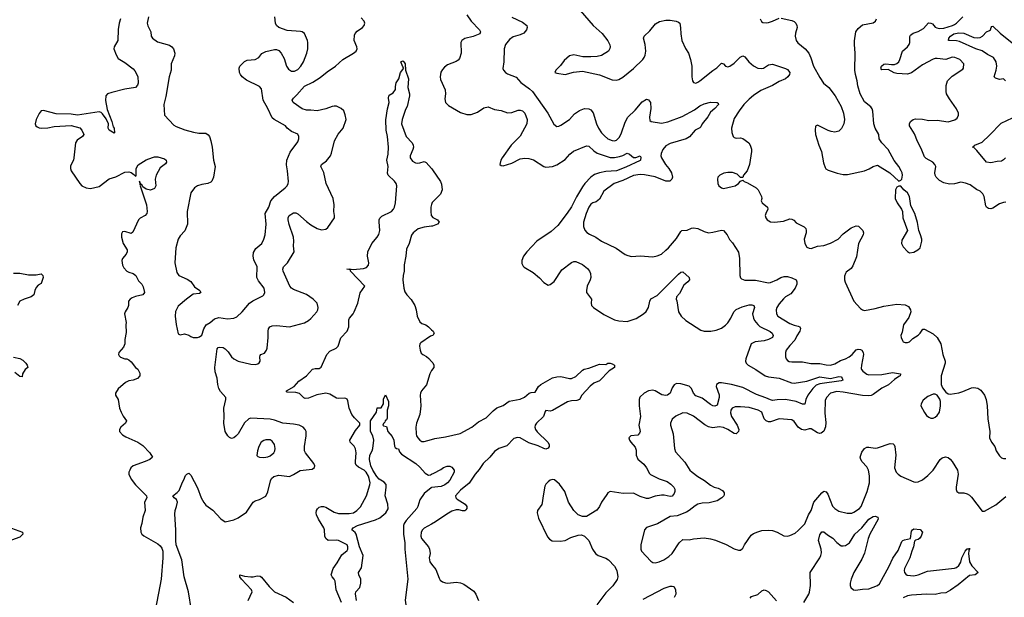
# Model space of a CAD drawing. Header units: inches. Extents: x 2001573 to 2220545, y 644482 to 846830.
# Tile 249 of 256: x 2116148 to 2125356, y 702179 to 707583. Entities that reach past the tile are written whole.
import ezdxf

# ---------------------------------------------------------------- set-up
doc = ezdxf.new("R2010")
doc.units = ezdxf.units.IN
doc.header["$MEASUREMENT"] = 0
doc.layers.add('C1710', color=7, linetype='Continuous')
doc.layers.add('C1720', color=7, linetype='Continuous')

msp = doc.modelspace()

# ---------------------------------------------------------------- linework, layer by layer
at = {"layer": 'C1710', "color": 5}
for points, elevation in [([(2117090.2, 707590), (2117078.6, 707550), (2117070.2, 707490.2), (2117064.6, 707390), (2117030.4, 707330), (2117029.2, 707310), (2117050, 707254), (2117070, 707220.4), (2117130, 707182.3), (2117210, 707123.1), (2117226.2, 707106.2), (2117251.4, 707051.4), (2117254.4, 706990), (2117248.9, 706970), (2117230, 706948.4), (2117130, 706934), (2117010, 706903.5), (2116970.3, 706889.7), (2116954.9, 706870), (2116951.8, 706828.2), (2116964.5, 706744.5), (2117010, 706630.7), (2117022.5, 706582.5), (2117031.7, 706570), (2117036, 706524), (2117030, 706522), (2116985.2, 706550), (2116975.1, 706570), (2116977, 706610), (2116957.2, 706657.2), (2116923.3, 706703.3), (2116910, 706714.3), (2116890, 706721), (2116690, 706691.6), (2116630, 706699.6), (2116490, 706703), (2116370, 706735.1), (2116350, 706729.3), (2116330, 706705.2), (2116302.4, 706650), (2116294, 706610), (2116300.4, 706590), (2116310, 706582), (2116330, 706570.3), (2116347.6, 706567.6), (2116410, 706570.2), (2116470, 706582.9), (2116630, 706592.7), (2116710, 706570.6), (2116730, 706550.7), (2116747.3, 706510), (2116734.8, 706490), (2116684.6, 706455.4), (2116668.8, 706430), (2116654.8, 706290), (2116650.7, 706270), (2116624.6, 706215.4), (2116622.4, 706190), (2116629, 706169), (2116710, 706050.6), (2116730.6, 706030), (2116770, 706010.3), (2116810, 706004.9), (2116890, 706023.7), (2116985.8, 706094.2), (2117045.6, 706114.4), (2117130, 706156.3), (2117170, 706159.1), (2117190, 706153.4), (2117216, 706136), (2117230, 706120.5), (2117236.9, 706123.1), (2117238.7, 706190), (2117255, 706225), (2117330, 706272.8), (2117390, 706294.6), (2117410, 706299.5), (2117438.9, 706298.9), (2117502.4, 706282.4), (2117519.1, 706270), (2117519.5, 706250), (2117510, 706234.5), (2117462.4, 706197.6), (2117425.3, 706130), (2117415.6, 706090), (2117421.7, 706030), (2117410, 706003.7), (2117370, 705989.6), (2117330, 705996.8), (2117300, 706020), (2117290, 706041.6), (2117281.2, 706041.2), (2117268.8, 706071.2), (2117270, 706038.8), (2117278, 706038), (2117275.5, 706030), (2117286.8, 705990), (2117332.5, 705852.5), (2117340.2, 705790), (2117336.2, 705770), (2117322, 705750), (2117274.4, 705725.6), (2117258.3, 705710), (2117206.1, 705593.9), (2117190, 705582.4), (2117130, 705601.6), (2117110, 705598), (2117099.3, 705580.7), (2117100.4, 705550), (2117114.9, 705490), (2117151.8, 705430), (2117152.9, 705412.9), (2117142.8, 705390), (2117110, 705349.2), (2117104, 705330), (2117110, 705287.3), (2117122.5, 705262.5), (2117150, 705232), (2117170, 705220.3), (2117210, 705208.4), (2117232.7, 705190), (2117259.5, 705139.5), (2117291, 705110), (2117303.5, 705083.5), (2117314, 705030), (2117300.5, 705010), (2117230, 704995), (2117198.5, 704981.5), (2117181.1, 704970), (2117164.9, 704950), (2117164.4, 704910), (2117159.3, 704890), (2117133, 704850), (2117128, 704830), (2117144.9, 704750), (2117140.7, 704730), (2117143.5, 704656.5), (2117130.7, 704590), (2117130.8, 704549.2), (2117119.8, 704520.2), (2117076, 704470), (2117071.3, 704450), (2117076.9, 704436.9), (2117090, 704424.7), (2117130, 704411), (2117150.6, 704410.6), (2117170, 704401), (2117190, 704381), (2117230, 704330.8), (2117252.5, 704312.5), (2117270, 704274.8), (2117271, 704250), (2117250, 704224.8), (2117210, 704211.8), (2117170, 704205.3), (2117138.4, 704190), (2117068.2, 704130), (2117042.8, 704090), (2117044.7, 704070), (2117070.4, 704030), (2117081.3, 703950), (2117096, 703910), (2117114.4, 703874.4), (2117147.7, 703830), (2117137.3, 703810), (2117094, 703770), (2117081, 703750), (2117081, 703730), (2117110, 703700.7), (2117140.7, 703680.7), (2117251.3, 703630), (2117299.9, 703599.9), (2117366, 703530), (2117391.3, 703490), (2117364.7, 703470), (2117321, 703450), (2117207.7, 703410), (2117188, 703390), (2117177.3, 703370), (2117167.3, 703350), (2117167.3, 703330), (2117190, 703286), (2117230.6, 703230), (2117334, 703130), (2117337.3, 703110), (2117314, 703070), (2117322, 702990), (2117299.1, 702930), (2117290.7, 702870), (2117279.1, 702830), (2117282, 702790), (2117290, 702771.3), (2117310, 702754.8), (2117439.9, 702679.9), (2117462, 702662), (2117478, 702638), (2117486, 702610), (2117486.8, 702550), (2117470.4, 702350), (2117417.1, 702070)], 320), ([(2117352, 707610), (2117340.4, 707550), (2117344.9, 707524.9), (2117374, 707470), (2117377.3, 707430), (2117390.7, 707410), (2117436.7, 707376.7), (2117550, 707346.4), (2117570.6, 707330), (2117585.5, 707310), (2117599.3, 707270), (2117595.8, 707244.2), (2117565.3, 707170), (2117563.6, 707110), (2117547.2, 707050), (2117515.8, 706864.2), (2117497.1, 706790), (2117500.7, 706690), (2117590, 706597.3), (2117610, 706585.5), (2117692.8, 706552.8), (2117772, 706530), (2117822, 706522), (2117890, 706520.5), (2117910, 706507.3), (2117921.6, 706490), (2117934.4, 706450), (2117946.7, 706390), (2117962, 706270), (2117976.3, 706210), (2117962, 706110), (2117946.2, 706073.8), (2117936.7, 706063.3), (2117908.6, 706051.4), (2117850, 706042.9), (2117811.3, 706030), (2117782.8, 706010), (2117750, 705964), (2117712.7, 705790), (2117716.4, 705670), (2117692.9, 705607.1), (2117650, 705560.9), (2117630.4, 705530), (2117607.2, 705450), (2117598.3, 705310), (2117618, 705218), (2117636, 705190), (2117715.2, 705155.2), (2117750, 705134.8), (2117784, 705084), (2117834, 705050), (2117842, 705030), (2117830, 705022), (2117770, 705015.3), (2117706.8, 704970), (2117630, 704902), (2117606.4, 704853.6), (2117600.7, 704810), (2117610.5, 704730.5), (2117630, 704644.7), (2117650, 704636), (2117690, 704642.8), (2117730.7, 704630.7), (2117750, 704618), (2117771.1, 704611.1), (2117810, 704611), (2117830, 704616), (2117850, 704631.3), (2117869.3, 704690), (2117892.7, 704727.3), (2117930, 704751.3), (2117970, 704786), (2118010, 704798), (2118090, 704784), (2118150, 704790.6), (2118177.2, 704802.8), (2118229.5, 704850), (2118296, 704930), (2118328.3, 704951.7), (2118420.7, 704999.3), (2118432.7, 705010), (2118440.9, 705030), (2118434.5, 705070), (2118380.5, 705140.5), (2118365.4, 705170), (2118369.7, 705270), (2118337.2, 705337.2), (2118331.1, 705370), (2118334.3, 705405.7), (2118357.7, 705442.3), (2118413, 705490), (2118431.3, 705530), (2118442.4, 705570), (2118452.6, 705670), (2118444, 705770), (2118478.7, 705830), (2118497.4, 705890), (2118530, 705928.8), (2118629.5, 706010), (2118649.5, 706030), (2118658.7, 706050), (2118661.3, 706070), (2118653.6, 706170), (2118643.9, 706223.9), (2118647.3, 706270), (2118676.6, 706343.4), (2118750, 706441), (2118759.5, 706470), (2118758, 706490), (2118750, 706512.3), (2118690, 706536), (2118649.4, 706569.4), (2118633.2, 706590), (2118527, 706650), (2118510, 706665.1), (2118470, 706751.8), (2118425.4, 706830), (2118410, 706936), (2118390, 706957.6), (2118270, 707018), (2118228.7, 707048.7), (2118211.8, 707070), (2118203.7, 707090), (2118200.9, 707130), (2118206, 707150), (2118250, 707193.4), (2118276.2, 707203.8), (2118350.7, 707210.7), (2118385.1, 707230), (2118413.7, 707266.3), (2118430, 707277.6), (2118450, 707287), (2118530, 707306), (2118550, 707303.8), (2118570, 707294.9), (2118594, 707270), (2118620, 707220), (2118643.5, 707150), (2118661.9, 707121.9), (2118690, 707102.7), (2118718.2, 707101.8), (2118750, 707117.8), (2118778, 707150), (2118802, 707190), (2118834.5, 707270), (2118841.5, 707310), (2118843, 707370), (2118839.5, 707390), (2118813.1, 707453.1), (2118790, 707469.6), (2118774.2, 707474.2), (2118650, 707481.7), (2118570, 707509.7), (2118551.1, 707530), (2118541.4, 707550), (2118534, 707610)], 340), ([(2117755.8, 702055.8), (2117727, 702230), (2117687, 702370), (2117664.5, 702530), (2117612.7, 702670), (2117607, 702710), (2117607, 702810), (2117598, 702958), (2117601.6, 702990), (2117615.4, 703030), (2117622.4, 703070), (2117614.2, 703094.2), (2117594, 703110), (2117579, 703130), (2117621.1, 703158.9), (2117640.4, 703179.6), (2117670, 703258), (2117683.2, 703276.8), (2117700.1, 703319.9), (2117709.6, 703330.4), (2117730, 703339.1), (2117750, 703322.8), (2117810, 703203.8), (2117844.2, 703110), (2117870, 703064.9), (2117890, 703042), (2117954.2, 702994.2), (2118030, 702914), (2118070, 702885.5), (2118150, 702904.6), (2118190, 702922.4), (2118270, 702974.7), (2118331.9, 703068.1), (2118350, 703081.3), (2118390, 703094), (2118450, 703126), (2118470, 703164.9), (2118493.5, 703270), (2118502.8, 703290), (2118524, 703310), (2118570, 703321.2), (2118670, 703309.3), (2118710, 703327.3), (2118770, 703365.2), (2118882.4, 703377.6), (2118906.6, 703393.4), (2118909.4, 703410), (2118898.4, 703430), (2118822.4, 703530), (2118812.8, 703550), (2118811, 703590), (2118828.6, 703690), (2118827.1, 703730), (2118818.3, 703750), (2118799.1, 703770), (2118760.5, 703790), (2118710, 703800.6), (2118608.9, 703808.9), (2118530, 703837.7), (2118490, 703846.4), (2118310, 703854.2), (2118290, 703847.9), (2118250, 703811.6), (2118191.1, 703708.9), (2118170, 703685.3), (2118150, 703672.1), (2118130, 703666.4), (2118110, 703673.7), (2118093.7, 703690), (2118069.9, 703730), (2118057.3, 703810), (2118061, 703870), (2118055.8, 703950), (2118077.2, 704030), (2118076, 704050), (2118024.8, 704104.8), (2118011.6, 704131.6), (2118001.3, 704170), (2117996.3, 704230), (2117977.4, 704290), (2117972.5, 704330), (2117995.2, 704504.8), (2118004.5, 704515.5), (2118020.7, 704519.3), (2118050, 704515.5), (2118070, 704503.8), (2118096.7, 704476.7), (2118130, 704429.2), (2118150, 704410.2), (2118190, 704387.4), (2118310, 704360.9), (2118350, 704358.7), (2118376.6, 704363.4), (2118388.2, 704371.8), (2118398, 704390), (2118392.8, 704430), (2118397.4, 704442.6), (2118403.7, 704450), (2118437.1, 704462.9), (2118457.3, 704490), (2118463, 704510), (2118471.4, 704608.6), (2118470.8, 704670), (2118474.5, 704690), (2118486.6, 704710), (2118510, 704719.7), (2118550, 704723.2), (2118670, 704710.2), (2118810, 704748.7), (2118849.3, 704770), (2118870, 704788.4), (2118926.6, 704850), (2118937.6, 704870), (2118940.9, 704890), (2118929.2, 704930), (2118892.7, 704970), (2118830, 705012.4), (2118710, 705059.2), (2118690, 705071.1), (2118673.5, 705090), (2118611.4, 705230), (2118608.2, 705250), (2118614.6, 705270), (2118652.4, 705310), (2118714.5, 705410), (2118707.6, 705467.6), (2118711.4, 705510), (2118707.8, 705550), (2118668.5, 705668.5), (2118659.3, 705710), (2118659.7, 705730), (2118668.5, 705750), (2118710, 705775.5), (2118730, 705777.6), (2118750, 705768.1), (2118830, 705693.8), (2118870, 705664), (2118930, 705628.7), (2118970, 705615.8), (2119010, 705623.8), (2119030, 705638), (2119091.8, 705730), (2119093.3, 705750), (2119084.4, 705790), (2119089.7, 705850), (2119078.9, 705910), (2119014.3, 706050), (2118992.7, 706152.7), (2118962.9, 706210), (2118969.5, 706230), (2119018.2, 706261.8), (2119055.6, 706310), (2119065.6, 706334.4), (2119093.5, 706450), (2119126.5, 706513.5), (2119172.4, 706570), (2119202.6, 706650), (2119193.3, 706693.3), (2119178, 706730), (2119153.1, 706753.1), (2119110, 706773.3), (2119090, 706775.6), (2119070, 706771.6), (2119011.3, 706750), (2118930.3, 706729.7), (2118870, 706736.8), (2118830, 706736), (2118790, 706748.4), (2118706.6, 706810), (2118697, 706830), (2118707.3, 706850), (2118740.8, 706879.2), (2118810, 706961.5), (2118890, 706998.8), (2118957.2, 707042.8), (2119023.1, 707096.9), (2119100.9, 707150), (2119170, 707211.6), (2119269.8, 707270.2), (2119295.8, 707290), (2119302.6, 707310), (2119300.4, 707330), (2119276.4, 707390), (2119280.3, 707439.7), (2119285.5, 707454.5), (2119303.3, 707476.7), (2119354.5, 707510), (2119369.5, 707530), (2119377, 707550), (2119369.5, 707569.5), (2119342, 707602)], 320), ([(2119157.7, 702130), (2119109, 702250), (2119099.3, 702330), (2119090, 702347.6), (2119069.6, 702370), (2119061.3, 702390), (2119078.3, 702450), (2119118.2, 702501.8), (2119162.2, 702577.8), (2119210, 702617.3), (2119216.9, 702630), (2119217.4, 702650), (2119209.5, 702670), (2119130, 702709.8), (2119110, 702714.6), (2119032.1, 702712.1), (2119010, 702729.6), (2119002.2, 702750), (2118999, 702810), (2118993.8, 702830), (2118942.2, 702910), (2118925, 702950), (2118922, 702970), (2118924.4, 702990), (2118933, 703007), (2118950, 703021.5), (2118970, 703030.2), (2118990, 703030.2), (2119010, 703023.8), (2119090, 702976.6), (2119130, 702963.2), (2119230, 702962.3), (2119269.4, 702970), (2119300.5, 702990), (2119334.3, 703025.7), (2119392.3, 703127.7), (2119423.7, 703230), (2119425.2, 703250), (2119417.3, 703290), (2119410, 703312.8), (2119389.2, 703350), (2119369.9, 703369.9), (2119317.1, 703397.1), (2119296.1, 703416.1), (2119289.2, 703430), (2119287.3, 703450), (2119294.9, 703530), (2119289.3, 703569.3), (2119274.8, 703594.8), (2119239.7, 703630), (2119235.1, 703650), (2119290, 703740.3), (2119330, 703788.4), (2119327.6, 703810), (2119278.1, 703858.1), (2119254.2, 703890), (2119228.7, 703950), (2119218.3, 704018.3), (2119211.9, 704031.9), (2119199, 704039), (2119190, 704042.6), (2119130, 704039.9), (2119110, 704043.9), (2119050, 704079.1), (2119010, 704090.4), (2118927.2, 704072.8), (2118850, 704042.3), (2118819, 704039), (2118804.6, 704044.6), (2118765, 704085), (2118730, 704094.5), (2118650, 704097.2), (2118642.9, 704102.9), (2118642, 704110), (2118714.5, 704150), (2118757.7, 704202.3), (2118830, 704250.4), (2118887.4, 704312.6), (2118910, 704319.6), (2118950, 704321.1), (2118968.6, 704331.4), (2119019.8, 704450), (2119050, 704483.6), (2119108.3, 704511.7), (2119126.5, 704530), (2119152.4, 704607.6), (2119210.8, 704670), (2119227.1, 704710), (2119225.5, 704774.5), (2119232.1, 704790), (2119267, 704830), (2119277.6, 704850), (2119309.9, 704930), (2119332.2, 705027.8), (2119374.7, 705090), (2119242, 705230), (2119242, 705242), (2119207.3, 705250), (2119227.9, 705252.1), (2119265.3, 705245.3), (2119363.8, 705256.2), (2119390, 705266.4), (2119410, 705288.1), (2119414.4, 705310), (2119399.7, 705370), (2119402.9, 705410), (2119441.1, 705490), (2119492.2, 705547.8), (2119506.8, 705573.2), (2119515.1, 705610), (2119509.2, 705690.8), (2119509.1, 705710), (2119514.7, 705725.3), (2119533.8, 705746.2), (2119626.6, 705790), (2119643.9, 705810), (2119652.1, 705830), (2119662, 705870), (2119674.5, 706030), (2119667.8, 706050), (2119652.7, 706072.7), (2119594.2, 706130), (2119588.9, 706148.9), (2119593.3, 706210), (2119583.1, 706270), (2119594.5, 706325.5), (2119595.9, 706390), (2119587.7, 706490), (2119576.7, 706550), (2119573.4, 706646.6), (2119586.8, 706750), (2119604.2, 706810), (2119598, 706850), (2119601.2, 706870), (2119603.7, 706876.3), (2119640.2, 706899.8), (2119661.2, 706930), (2119662, 706958), (2119670, 706992), (2119694, 707030), (2119709.6, 707090), (2119742, 707130), (2119730, 707142), (2119714, 707190), (2119730, 707199.1), (2119739.1, 707190), (2119752, 707170), (2119755.5, 707110), (2119783.6, 707030), (2119778, 706950), (2119792.4, 706890), (2119792.2, 706872.2), (2119771.7, 706770), (2119757, 706743), (2119723.8, 706650), (2119719, 706610), (2119761.3, 706490), (2119819.5, 706430), (2119828.9, 706410), (2119830.2, 706390), (2119825.5, 706370), (2119799.7, 706310), (2119801.2, 706290), (2119821, 706261), (2119850, 706244.2), (2119870, 706240.2), (2119890, 706242.8), (2119930, 706257.1), (2119950, 706247.7), (2120000, 706189.6)], 280), ([(2120000, 705855.3), (2119992.6, 705830), (2119991.9, 705790), (2119997.6, 705750), (2120000, 705746.9)], 280), ([(2120000, 705650.9), (2119930, 705642.4), (2119874.3, 705625.7), (2119827.2, 705590), (2119812.9, 705567.1), (2119791.5, 705490), (2119764.7, 705435.3), (2119758.5, 705370), (2119743.8, 705290), (2119745.2, 705230), (2119734.7, 705190), (2119732.5, 705150), (2119740.2, 705070), (2119750, 705038), (2119769.2, 705009.2), (2119810, 704966), (2119842, 704910), (2119855.2, 704870), (2119865.8, 704810), (2119890, 704757.1), (2119910, 704741.7), (2119947, 704727), (2119972.7, 704710), (2120000, 704683.2)], 280), ([(2116090, 705211.6), (2116150, 705211.3), (2116230, 705196.9), (2116302.4, 705197.6), (2116350, 705206.8), (2116364, 705190), (2116367.7, 705170), (2116350, 705114), (2116321.1, 705098.9), (2116302.8, 705077.2), (2116290.5, 705050), (2116281.3, 705010), (2116255.5, 704990), (2116190.8, 704970), (2116148.7, 704951.3), (2116127.7, 704910)], 280), ([(2120000, 704626), (2119990, 704622.4), (2119900.9, 704559.1), (2119890.6, 704550), (2119886, 704530), (2119892.1, 704492.1), (2119903.9, 704463.9), (2119917.3, 704450), (2119952.4, 704432.4), (2119974.5, 704414.5), (2120000, 704385)], 280), ([(2116090, 704427.4), (2116150, 704412), (2116177.8, 704397.8), (2116204.9, 704370), (2116217.3, 704350), (2116222.8, 704330), (2116200.5, 704310), (2116174.9, 704270), (2116170, 704242), (2116150, 704243.7), (2116101.1, 704281.1)], 280), ([(2120000, 704300.9), (2119992, 704290), (2119982.8, 704270), (2119952.9, 704167.1), (2119905.3, 704110), (2119895.3, 704090), (2119892, 704070), (2119900.8, 703970), (2119897.6, 703942.4), (2119890.2, 703889.8), (2119859, 703810), (2119851.7, 703770), (2119855.3, 703710), (2119859.5, 703690), (2119870.3, 703670.3), (2119890, 703648.2), (2119910, 703637.1), (2119930, 703635.8), (2120000, 703656.2)], 280), ([(2119296.4, 702150), (2119288.4, 702211.6), (2119291.8, 702230), (2119328.3, 702271.7), (2119339.6, 702310), (2119339.1, 702350), (2119320.8, 702390), (2119318, 702410), (2119345.6, 702454.4), (2119360.8, 702570), (2119325.6, 702650), (2119296, 702770), (2119284.8, 702784.8), (2119253, 702810), (2119267.8, 702830), (2119306.2, 702850), (2119475.2, 702904.8), (2119515.7, 702924.3), (2119571.6, 702968.4), (2119592.5, 703007.5), (2119590.6, 703050), (2119565.2, 703130), (2119576.3, 703210), (2119573.9, 703233.9), (2119557.7, 703257.7), (2119510, 703285.4), (2119487.2, 703310), (2119449.9, 703370), (2119432.1, 703410), (2119418.9, 703470), (2119423.1, 703510), (2119444.7, 703550), (2119449.7, 703570), (2119459.7, 703650), (2119451.1, 703691.1), (2119427.7, 703730), (2119428.1, 703830), (2119484.5, 703910), (2119490, 703952), (2119530, 703952), (2119549, 703990), (2119550, 704034), (2119570, 704072), (2119597.3, 704010), (2119596.3, 703970), (2119586, 703930), (2119586, 703854), (2119579.8, 703840.2), (2119566, 703830), (2119563.6, 703816.4), (2119550, 703806), (2119544.7, 703790), (2119550, 703784.7), (2119578, 703778), (2119591, 703730), (2119630, 703684.7), (2119646.8, 703650), (2119653.2, 703593.2), (2119660.5, 703580.5), (2119670.5, 703570.5), (2119690, 703566.8), (2119701.5, 703541.5), (2119719.7, 703519.7), (2119852.2, 703430), (2119890, 703397.6), (2119939.5, 703339.5), (2119970, 703323.1), (2119990, 703326), (2120000, 703330.5)], 260), ([(2120000, 703205.4), (2119995.1, 703204.9), (2119929.5, 703150.5), (2119890.3, 703090), (2119872.4, 703030), (2119862, 703010), (2119762.7, 702897.3), (2119744.1, 702870), (2119737.9, 702850), (2119736.1, 702770), (2119750.2, 702690), (2119749.2, 702630), (2119777.1, 702350), (2119753.6, 702153.6), (2119759.6, 702110), (2119790, 702043), (2119850, 701964.9), (2119870, 701957), (2119910, 701968.8), (2119935.2, 701984.8), (2119970, 702025.5), (2119990, 702024), (2119996, 702016), (2120000, 702001.2)], 260), ([(2116070, 702824.6), (2116174.8, 702790), (2116175.8, 702770), (2116150, 702741.3), (2116070, 702712.9)], 280), ([(2120000, 702864.2), (2119930, 702824.7), (2119914, 702810), (2119902.8, 702790), (2119899.1, 702750), (2119906, 702730), (2119970, 702650.4), (2119980.2, 702630), (2119985.5, 702590), (2119978.6, 702550), (2119982.3, 702510), (2120000, 702488.6)], 280), ([(2118283.6, 702150), (2118322, 702230), (2118317, 702250), (2118222.6, 702350), (2118207.8, 702370), (2118208, 702390), (2118250, 702377.8), (2118309.8, 702370.2), (2118330, 702370.2), (2118370, 702380.3), (2118396.8, 702376.8), (2118410, 702368.8), (2118481.5, 702281.5), (2118530.5, 702230), (2118640.8, 702180.8), (2118710, 702129.4)], 280)]:
    msp.add_lwpolyline(points, dxfattribs=dict(at, elevation=elevation))
at = {"layer": 'C1710', "color": 5, "elevation": 340}
msp.add_lwpolyline([(2118490, 703654), (2118450, 703654), (2118430, 703647), (2118407.7, 703630), (2118383, 703590), (2118370.7, 703550), (2118366.8, 703506.8), (2118376, 703496), (2118390.7, 703490.7), (2118430, 703488), (2118470, 703494.9), (2118490, 703503.1), (2118524.5, 703530), (2118535.1, 703550), (2118538.7, 703570), (2118531.5, 703610), (2118510, 703640.9)], close=True, dxfattribs=at)
at = {"layer": 'C1720', "color": 5}
for points, elevation in [([(2120330, 707628.4), (2120370.3, 707570), (2120448, 707490), (2120456.3, 707470), (2120450, 707449.6), (2120390, 707426.3), (2120310, 707406), (2120283, 707390), (2120274.9, 707370), (2120278, 707270), (2120260.4, 707219.6), (2120250, 707205.4), (2120230, 707190.8), (2120150, 707161.3), (2120119.8, 707140.2), (2120101.5, 707118.5), (2120088, 707092), (2120079.8, 707050), (2120085, 707025), (2120127, 706927), (2120131.6, 706890), (2120123.7, 706843.7), (2120130.4, 706810), (2120159.4, 706779.4), (2120270, 706713.8), (2120330, 706697.6), (2120370, 706697.1), (2120430, 706718.5), (2120490, 706758.7), (2120530, 706766.8), (2120590, 706743.8), (2120652.3, 706732.3), (2120710, 706711.8), (2120750, 706714), (2120810, 706735.8), (2120830, 706736.9), (2120850.1, 706730.1), (2120871.6, 706710), (2120894.7, 706650), (2120890.3, 706610), (2120830, 706494.3), (2120744.9, 706410), (2120659.1, 706290), (2120646.8, 706270), (2120638, 706230), (2120650, 706218), (2120670, 706216), (2120750, 706241.6), (2120830, 706283.1), (2120873.2, 706286.8), (2120910, 706283.2), (2120951.9, 706271.9), (2121050, 706208.4), (2121070, 706204.4), (2121130, 706208.7), (2121170, 706225.7), (2121250, 706274.9), (2121293.9, 706326.1), (2121327.4, 706352.6), (2121450, 706402.9), (2121470, 706400.2), (2121516.8, 706356.8), (2121550, 706335.8), (2121670, 706295.1), (2121710, 706294.4), (2121757.8, 706302.2), (2121788.2, 706311.8), (2121830, 706334.2), (2121850, 706325), (2121890, 706295.1), (2121910, 706293.1), (2121950, 706310.8), (2121957.7, 706297.7), (2121954.5, 706270), (2121950, 706266.2), (2121816.9, 706203.1), (2121729.3, 706169.3), (2121630, 706161.7), (2121569.8, 706149.8), (2121525, 706135), (2121490, 706110.8), (2121432.9, 706050), (2121410, 706018.7), (2121353.9, 705926.1), (2121307.9, 705832.1), (2121268.2, 705771.8), (2121180.9, 705659.1), (2121118.5, 705601.5), (2120984.9, 705510), (2120890, 705412.7), (2120860.4, 705370), (2120844.9, 705330), (2120843.7, 705303.7), (2120857.3, 705277.3), (2120867.2, 705267.2), (2120950, 705217.3), (2121008.5, 705168.5), (2121050, 705124), (2121090, 705101), (2121110, 705106.8), (2121147.6, 705132.4), (2121217, 705243), (2121308.1, 705311.9), (2121330, 705320.8), (2121350, 705320.8), (2121412.9, 705292.9), (2121456.9, 705256.9), (2121478.3, 705230), (2121485.5, 705210), (2121489.1, 705170), (2121484.7, 705150), (2121454.2, 705090), (2121448.4, 705050), (2121450.2, 705030), (2121457.4, 705017.4), (2121495.8, 704970), (2121492.4, 704930), (2121497.1, 704910), (2121515.5, 704890), (2121610, 704826.4), (2121710, 704776), (2121750, 704766.3), (2121830, 704760.3), (2121912.7, 704787.3), (2121981.6, 704830), (2122005.5, 704854.5), (2122029.6, 704890), (2122040.5, 704950), (2122049.7, 704970.3), (2122110, 705004.4), (2122310, 705202.6), (2122330, 705220.3), (2122350, 705223.7), (2122410.4, 705170), (2122413, 705150), (2122396.4, 705130), (2122359.6, 705100.4), (2122317.6, 705022.4), (2122290.4, 704990), (2122286, 704970), (2122292.6, 704952.6), (2122308.9, 704850), (2122334.9, 704810), (2122377.6, 704770), (2122519.6, 704679.6), (2122549.4, 704669.4), (2122611.3, 704668.7), (2122661.3, 704678.7), (2122710, 704696.2), (2122750, 704725.8), (2122770, 704748.3), (2122798, 704790), (2122827.1, 704850), (2122849.5, 704870.5), (2122903.7, 704896.3), (2122970, 704914.3), (2122995.7, 704915.7), (2123013.4, 704910), (2123019.3, 704890), (2123001.9, 704830), (2123009.4, 704790), (2123020.2, 704770), (2123050.1, 704730.1), (2123070, 704711.8), (2123165.9, 704665.9), (2123185.4, 704650), (2123194.7, 704630), (2123189.1, 704610), (2123151.8, 704590), (2123110, 704579), (2123027.3, 704570), (2122987.9, 704550), (2122938.3, 704410), (2122936, 704390), (2122940.9, 704370), (2122961.7, 704350), (2123031.5, 704311.5), (2123119.5, 704250), (2123150, 704241.7), (2123250.1, 704230.1), (2123367.3, 704187.3), (2123390, 704183.4), (2123510, 704202.7), (2123630, 704240.4), (2123730, 704227.2), (2123810, 704246.3), (2123830, 704241.3), (2123840.3, 704230), (2123846.7, 704210), (2123830, 704203.4), (2123630, 704177.6), (2123597.4, 704162.6), (2123566.7, 704133.3), (2123519.6, 704070), (2123501.5, 704030), (2123490, 703985.1), (2123470, 703985.7), (2123411.4, 704011.4), (2123310, 704028.9), (2123232.3, 704027.7), (2123190, 704021.7), (2123170, 704025.2), (2123126.5, 704046.5), (2123037.5, 704077.5), (2122910, 704141.4), (2122806, 704170), (2122710, 704187), (2122690, 704185.3), (2122665.5, 704170), (2122663.2, 704150), (2122690, 704073), (2122690.7, 704050), (2122670, 703975.6), (2122650, 703967.1), (2122630, 703972), (2122610, 703983.5), (2122530, 704043.1), (2122470, 704063.8), (2122450.7, 704090), (2122432.5, 704132.5), (2122410, 704153.7), (2122330, 704178), (2122290, 704178.3), (2122270, 704167.8), (2122250, 704138.4), (2122230.7, 704089.3), (2122207.3, 704070), (2122190, 704066), (2122152.5, 704072.5), (2122090, 704110.9), (2122070, 704117.6), (2122030, 704110.9), (2121988, 704090), (2121947.7, 704052.3), (2121940.4, 704030), (2121941.7, 703970), (2121954, 703870), (2121939.7, 703790), (2121950.2, 703730), (2121946, 703714), (2121930, 703697.6), (2121862.8, 703690), (2121845.5, 703670), (2121850.5, 703650), (2121863, 703630), (2121905.2, 703585.2), (2121914.4, 703554.4), (2121914.6, 703510), (2121930, 703470.6), (2121985.3, 703425.3), (2122010, 703390.8), (2122036.7, 703336.7), (2122047.3, 703327.3), (2122130, 703287.5), (2122201.9, 703261.9), (2122237.9, 703237.9), (2122264.9, 703210), (2122276.4, 703190), (2122276, 703170), (2122270, 703149.6), (2122250, 703124.5), (2122230, 703122.6), (2122174.1, 703134.1), (2122150, 703133.8), (2122090, 703124.7), (2122030, 703104.5), (2122010, 703105), (2121950, 703121.3), (2121890, 703153.2), (2121791.9, 703151.9), (2121670, 703169.5), (2121650, 703156), (2121638.6, 703141.4), (2121589.2, 703070.8), (2121570, 703027.6), (2121544.2, 702995.8), (2121450, 702935.6), (2121410, 702935.1), (2121370, 702951.6), (2121331.8, 702991.8), (2121280.4, 703070), (2121245.1, 703170), (2121196.8, 703236.8), (2121150, 703277.2), (2121130, 703282.2), (2121110, 703274.7), (2121090, 703260.4), (2121070, 703238.3), (2121060.6, 703219.4), (2121042.8, 703130), (2121035.6, 703064.4), (2121030, 703047), (2120992.2, 702990), (2120989.1, 702970), (2120998.9, 702918.9), (2121084, 702744), (2121103.1, 702723.1), (2121128.8, 702708.8), (2121203.4, 702703.4), (2121250, 702710.4), (2121301.8, 702738.2), (2121370, 702761.3), (2121403.1, 702763.1), (2121430, 702752.7), (2121470.4, 702710.4), (2121506, 702630), (2121533, 702590), (2121557.3, 702570), (2121630, 702544.4), (2121656, 702530), (2121710.1, 702470.1), (2121732.8, 702430), (2121743.1, 702370), (2121735.3, 702344.7), (2121694.8, 702285.2), (2121630, 702220.7), (2121544.9, 702110)], 320), ([(2120750, 707607.4), (2120850, 707561.7), (2120892.4, 707530), (2120894.9, 707510), (2120888.2, 707490), (2120863.4, 707456.6), (2120830, 707440.4), (2120764, 707424), (2120730, 707398.4), (2120690, 707352.7), (2120678, 707310), (2120675.8, 707190), (2120667.2, 707127.2), (2120674, 707110), (2120690.8, 707090), (2120710, 707078), (2120790, 707045.5), (2120835.6, 706995.6), (2120916, 706936), (2120942.8, 706910), (2121088.4, 706710), (2121144.6, 706604.6), (2121170, 706584.9), (2121190, 706588), (2121210, 706598), (2121290, 706648.4), (2121336.1, 706703.9), (2121384.7, 706735.3), (2121430, 706752.9), (2121470, 706750.3), (2121490, 706739.5), (2121510, 706712.7), (2121542.8, 706610), (2121561.7, 706570), (2121590, 706525.8), (2121616.2, 706496.2), (2121648.8, 706470), (2121690, 706452.1), (2121710, 706449.2), (2121730, 706455.3), (2121756.2, 706483.8), (2121775.9, 706524.1), (2121810, 706625.3), (2121834.5, 706670), (2121903.2, 706736.8), (2121970, 706814.9), (2122010, 706841), (2122030, 706834), (2122047.9, 706807.9), (2122052, 706752), (2122037, 706670), (2122041.4, 706641.4), (2122052.2, 706632.2), (2122150, 706615.5), (2122210, 706626.3), (2122342.9, 706677.1), (2122459.1, 706740.9), (2122510, 706776.8), (2122550, 706795.2), (2122610, 706811.8), (2122672, 706810), (2122681, 706801), (2122682.4, 706790), (2122650, 706753), (2122610, 706717), (2122584.9, 706675.1), (2122530.5, 706610), (2122518.4, 706581.6), (2122508.9, 706571.1), (2122466.7, 706550), (2122412.9, 706487.1), (2122381, 706470), (2122230, 706424.8), (2122190, 706402.2), (2122163.2, 706370), (2122146.5, 706330), (2122144.7, 706310), (2122148.9, 706290), (2122188.4, 706228.4), (2122220.3, 706190), (2122243, 706150), (2122253.4, 706110), (2122248, 706092), (2122238.8, 706081.2), (2122227.7, 706072.3), (2122190, 706071.8), (2122091.6, 706111.6), (2121990, 706132.1), (2121950, 706134), (2121890, 706124.5), (2121790, 706079.4), (2121708.7, 706050), (2121610, 705978.4), (2121570, 705905.2), (2121539.9, 705880.1), (2121507.7, 705870), (2121490, 705856.2), (2121471.8, 705830), (2121445.2, 705770), (2121419.6, 705690), (2121419.5, 705650), (2121434.7, 705614.7), (2121453.3, 705593.3), (2121477.5, 705577.5), (2121534.9, 705550), (2121590, 705511.7), (2121726.1, 705446.1), (2121810, 705388), (2121835.6, 705375.6), (2121870, 705368.2), (2121950, 705372.7), (2122070, 705364.9), (2122110, 705373), (2122149, 705390), (2122190, 705425.5), (2122216.2, 705450), (2122290, 705536.3), (2122330, 705602.8), (2122342, 705610), (2122390, 705614.9), (2122430, 705632.7), (2122450, 705635.5), (2122490, 705630.4), (2122550, 705600.5), (2122590, 705590.4), (2122630, 705594), (2122710, 705614), (2122730, 705610.6), (2122765.5, 705570), (2122786.9, 705526.9), (2122814.4, 705494.4), (2122869.1, 705409.1), (2122880.7, 705350), (2122882, 705190), (2122888.7, 705168.7), (2122899.3, 705159.3), (2122930, 705147.7), (2123030, 705147.7), (2123150, 705120.5), (2123170, 705123), (2123230, 705148.7), (2123267.9, 705172.1), (2123298.8, 705181.2), (2123330, 705179.2), (2123368.1, 705168.1), (2123408.5, 705148.5), (2123414.9, 705130), (2123414.9, 705110), (2123400.4, 705070), (2123360.2, 705019.8), (2123310, 704989.7), (2123290, 704971.1), (2123250, 704924.2), (2123229.1, 704890), (2123224, 704870), (2123227, 704830), (2123239.3, 704810), (2123350, 704740.2), (2123390, 704723.8), (2123430, 704717.3), (2123444.7, 704710), (2123450, 704694), (2123444.9, 704670), (2123415.1, 704624.9), (2123396.4, 704583.6), (2123350, 704536.2), (2123317.6, 704490), (2123310.4, 704470), (2123310.4, 704430), (2123316.3, 704410), (2123330, 704394), (2123345.7, 704385.7), (2123370, 704381.3), (2123470, 704383.1), (2123547.6, 704367.6), (2123630, 704367.6), (2123690, 704352.9), (2123730, 704352.4), (2123770, 704364.6), (2123824.9, 704395.1), (2123870, 704410.8), (2123906.6, 704430), (2123934.2, 704450), (2123970, 704493.4), (2123990, 704502), (2124010, 704498.3), (2124022.6, 704490), (2124038, 704470), (2124040.2, 704450), (2124019.4, 704350), (2124018.6, 704318.6), (2124020.2, 704310), (2124034.1, 704294.1), (2124070, 704267.6), (2124090, 704260.9), (2124210, 704264.6), (2124310, 704282.9), (2124384.7, 704270), (2124385.4, 704265.4), (2124384, 704250), (2124370, 704245.1), (2124330, 704216.2), (2124272, 704168), (2124210, 704136.2), (2124130, 704076.4), (2124110, 704066.6), (2124090, 704063.5), (2124030, 704066.2), (2123850, 704097.4), (2123790, 704103.5), (2123730, 704088), (2123692.2, 704050), (2123680.6, 704019.4), (2123677.6, 703902.4), (2123686.5, 703813.5), (2123685.3, 703774.7), (2123670, 703732.7), (2123645.2, 703714.8), (2123630, 703712.3), (2123610, 703718.4), (2123550, 703755.1), (2123530, 703756.9), (2123490, 703742.9), (2123459, 703750), (2123430, 703772), (2123390, 703823.7), (2123370, 703839.5), (2123250, 703849.6), (2123170, 703819.7), (2123150, 703821.1), (2123129.8, 703829.8), (2123111.3, 703850), (2123089.4, 703910), (2123053.2, 703930), (2122970, 703954.7), (2122890, 703962.4), (2122838.9, 703961.1), (2122810.2, 703949.8), (2122798, 703930), (2122795.2, 703904.8), (2122804.4, 703870), (2122859, 703790), (2122874, 703750), (2122870.4, 703729.6), (2122850, 703709.3), (2122830, 703711.8), (2122770.6, 703750.6), (2122730, 703768.9), (2122690, 703773.3), (2122630, 703765.7), (2122590, 703775.5), (2122554.2, 703794.2), (2122450, 703873.5), (2122390, 703902.6), (2122350, 703905.1), (2122284.7, 703875.3), (2122250, 703845.1), (2122233.4, 703810), (2122233.7, 703790), (2122259.3, 703710), (2122270.6, 703570), (2122279.9, 703539.9), (2122370, 703442.8), (2122416.3, 703370), (2122438, 703350), (2122490.4, 703310), (2122552.7, 703272.7), (2122610, 703228), (2122642, 703210), (2122680.3, 703200.3), (2122719.9, 703179.9), (2122736.9, 703156.9), (2122737.7, 703142.3), (2122734.4, 703130), (2122715.8, 703110), (2122670, 703083.1), (2122597, 703063), (2122530, 703059.1), (2122491, 703050), (2122464.2, 703035.8), (2122409.1, 702990.9), (2122383.2, 702976.8), (2122297.3, 702942.7), (2122230, 702934.7), (2122113.5, 702866.5), (2122010, 702832.7), (2121990.5, 702809.5), (2121958.4, 702670), (2121957.1, 702630), (2121963.8, 702610), (2122050, 702518), (2122070, 702506), (2122090, 702503.1), (2122130, 702510.4), (2122171, 702529), (2122220.4, 702559.6), (2122251.1, 702588.9), (2122316.9, 702690), (2122350, 702720.4), (2122410, 702715.8), (2122450, 702726.7), (2122550, 702734.9), (2122610, 702727.7), (2122654.9, 702714.9), (2122754.6, 702674.6), (2122830, 702633.4), (2122870, 702620.7), (2122890, 702621), (2122910, 702638), (2122926.6, 702670), (2122990, 702760.7), (2123010, 702776.3), (2123050, 702793), (2123090, 702803), (2123150, 702808), (2123190, 702803), (2123231.3, 702790), (2123293.4, 702753.4), (2123330, 702750.6), (2123350, 702756.3), (2123399.3, 702780.7), (2123430, 702803), (2123490, 702865.5), (2123526.3, 702950), (2123550, 702990.7), (2123576.4, 703070), (2123650, 703157.3), (2123670, 703173.4), (2123690, 703166.8), (2123705.1, 703145.1), (2123750, 703030.7), (2123770, 703008.7), (2123810, 702986.4), (2123886.8, 702966.8), (2123930, 702967.6), (2123950, 702974.9), (2124002.9, 703010), (2124016.9, 703030), (2124075.4, 703170), (2124094.8, 703250), (2124094.3, 703314.3), (2124085.1, 703370), (2124070, 703400.7), (2124027.3, 703447.3), (2124013.1, 703470), (2124008.8, 703491.2), (2124023.6, 703536.4), (2124050, 703572.4), (2124070, 703583.1), (2124090, 703585.3), (2124150, 703573.7), (2124170, 703576.5), (2124290, 703618), (2124316.1, 703616.1), (2124326.4, 703606.4), (2124334, 703590), (2124341.1, 703510), (2124328.4, 703390), (2124344, 703350), (2124362.8, 703330), (2124390, 703313.4), (2124510, 703260.7), (2124530, 703257.3), (2124550, 703260.7), (2124590, 703277.3), (2124641.1, 703318.9), (2124689.8, 703370.2), (2124757, 703470), (2124776.2, 703483.8), (2124805.7, 703494.3), (2124830, 703487.2), (2124850, 703471.7), (2124867.6, 703450), (2124918.5, 703370), (2124925.8, 703330), (2124907.2, 703210), (2124907.3, 703187.3), (2124914, 703170), (2124930, 703156.3), (2124977.5, 703157.5), (2125007.9, 703147.9), (2125030, 703134.8), (2125050, 703116.3), (2125150, 702985.3), (2125170, 702984.6), (2125276.3, 703043.7), (2125370, 703120.9)], 340), ([(2121390, 707668), (2121510.4, 707530.4), (2121594.6, 707454.6), (2121650, 707384.7), (2121667.5, 707347.5), (2121670.8, 707330), (2121667.5, 707312.5), (2121654.8, 707290), (2121589.4, 707249.4), (2121550, 707239.5), (2121490, 707234.5), (2121416.2, 707236.2), (2121330, 707254.5), (2121290, 707245.2), (2121239.8, 707200.2), (2121206.4, 707153.6), (2121162, 707110), (2121154, 707090), (2121170, 707082), (2121250, 707071.3), (2121326.6, 707093.4), (2121410, 707101.3), (2121570, 707068.7), (2121690, 707021.1), (2121730, 707017), (2121750, 707022.4), (2121790, 707046.4), (2121890, 707128.2), (2121974.5, 707210), (2121987.3, 707230), (2121996.9, 707250), (2122002.4, 707290), (2121996.9, 707350), (2121981.6, 707410), (2121989.7, 707430.3), (2122042.3, 707477.7), (2122094.7, 707545.3), (2122132.8, 707567.2), (2122190, 707579.5), (2122230, 707578.9), (2122288.6, 707568.6), (2122310, 707560.5), (2122320.5, 707550), (2122328.6, 707508.6), (2122330.3, 707449.7), (2122341.7, 707390), (2122374.3, 707314.3), (2122403, 707270), (2122422.4, 707210), (2122432.7, 707150), (2122433.4, 707050), (2122440.7, 707010), (2122450, 706996), (2122470, 706990.8), (2122490, 706997.3), (2122510, 707010.6), (2122630, 707107.3), (2122667.8, 707132.2), (2122710, 707178), (2122730, 707171.3), (2122750, 707147.7), (2122770, 707142), (2122790, 707147.7), (2122830, 707178), (2122887.5, 707232.5), (2122910, 707244.4), (2122930, 707236.4), (2122968.7, 707190), (2123010, 707153.1), (2123050, 707130.2), (2123090, 707126.7), (2123104, 707130), (2123150, 707161.3), (2123190, 707168.2), (2123310, 707127.4), (2123330, 707116.5), (2123350.3, 707090), (2123348.8, 707070), (2123332.7, 707047.3), (2123310.9, 707029.1), (2123250, 707005.3), (2123190, 706968.3), (2123079.4, 706920.6), (2123010, 706874.7), (2122970, 706841), (2122920.9, 706790), (2122875.3, 706730), (2122830, 706658), (2122804.4, 706570), (2122808.5, 706528.5), (2122821, 706490), (2122830, 706481), (2122850, 706476), (2122890, 706478.8), (2122910, 706470.7), (2122966, 706430), (2122980.7, 706410), (2122992.3, 706372.3), (2122992.7, 706350), (2122973, 706230), (2122950.4, 706169.6), (2122918, 706130), (2122910, 706106), (2122890, 706106), (2122857.5, 706137.5), (2122812.9, 706152.9), (2122770, 706152.7), (2122733.2, 706146.8), (2122696, 706130), (2122677.3, 706110), (2122673.4, 706090), (2122678, 706050), (2122687.7, 706030), (2122710, 706010.7), (2122730, 706004.4), (2122810, 706021.6), (2122839, 706030), (2122869, 706050), (2122890, 706074), (2122910, 706082), (2122922, 706070), (2122955.9, 706055.9), (2123036, 706010), (2123054.8, 705990), (2123084.9, 705930), (2123087.7, 705910), (2123084, 705890), (2123090.7, 705870), (2123141.6, 705830), (2123146.4, 705810), (2123124.9, 705770), (2123120.5, 705750), (2123125.5, 705730), (2123137.3, 705710), (2123170, 705690.6), (2123208.3, 705688.3), (2123290, 705698.7), (2123350, 705719.5), (2123370, 705718.4), (2123388.6, 705708.6), (2123410, 705682.8), (2123485.2, 705645.2), (2123498.8, 705630), (2123504, 705610), (2123504, 705590), (2123485.5, 705530), (2123490.4, 705490), (2123510, 705454), (2123530, 705444.9), (2123550, 705443.1), (2123610, 705463.6), (2123670, 705471.7), (2123730, 705492), (2123802, 705530), (2123850, 705579.3), (2123924.6, 705635.4), (2123970, 705654.6), (2123991.3, 705651.3), (2124034.3, 705610), (2124039, 705590), (2124035.3, 705570), (2123991.3, 705490), (2123974.7, 705365.3), (2123940.9, 705279.1), (2123924.9, 705255.1), (2123879, 705221), (2123870.6, 705210), (2123862.5, 705182.5), (2123860.7, 705150), (2123867.1, 705127.1), (2123950.6, 704950), (2124010, 704880.7), (2124030, 704867.7), (2124050, 704863), (2124150, 704880.3), (2124230, 704902.8), (2124350, 704922.6), (2124430, 704914.9), (2124460.6, 704900.6), (2124479.5, 704870), (2124482, 704850), (2124462.8, 704797.2), (2124412.4, 704730), (2124400.5, 704659.5), (2124388, 704630), (2124390.6, 704610), (2124402.8, 704582.8), (2124410.5, 704570.5), (2124430, 704562), (2124450, 704563), (2124468.7, 704570), (2124500.5, 704599.5), (2124550, 704630.8), (2124569.2, 704650), (2124593.6, 704686.4), (2124610, 704687.3), (2124690, 704644.9), (2124730, 704610.7), (2124761.6, 704550), (2124783.1, 704450), (2124802, 704390), (2124803.1, 704370), (2124766.7, 704250), (2124766, 704170), (2124778.4, 704138.4), (2124810, 704098.8), (2124830, 704082.8), (2124850, 704078.8), (2124930, 704090.7), (2124970, 704104), (2125050, 704140.5), (2125070, 704142), (2125110, 704134.8), (2125138, 704118), (2125170.5, 704070.5), (2125187.3, 704030), (2125197.3, 703970), (2125202, 703850), (2125222, 703730), (2125219.3, 703670), (2125235.8, 703630), (2125268.2, 703590), (2125280.7, 703550), (2125310, 703504), (2125330, 703484.9), (2125350, 703477.3), (2125370, 703478.8)], 360), ([(2123072.4, 707590), (2123084.9, 707564.9), (2123096.7, 707556.7), (2123130, 707552.7), (2123150, 707556.4), (2123190, 707568.5), (2123250, 707596.4)], 380), ([(2123270, 707598.4), (2123370, 707576.3), (2123390, 707566), (2123406, 707550), (2123417.3, 707530), (2123418, 707510), (2123403.1, 707456.9), (2123400.3, 707430), (2123410.4, 707390), (2123426.7, 707366.7), (2123494.9, 707310), (2123528.5, 707270), (2123547.3, 707227.3), (2123572, 707150), (2123630, 707042.8), (2123664.9, 706990), (2123716.3, 706950), (2123774.4, 706870), (2123830.4, 706770), (2123852.4, 706710), (2123860.4, 706650), (2123854.9, 706610), (2123835.1, 706564.9), (2123810, 706540.9), (2123770, 706532.3), (2123736.6, 706536.6), (2123710, 706545.2), (2123610, 706598), (2123590, 706586), (2123586, 706550), (2123590.8, 706510), (2123623, 706410), (2123648.2, 706350), (2123664.1, 706244.1), (2123679.9, 706199.9), (2123688.5, 706188.5), (2123710, 706176.3), (2123792.9, 706147.1), (2123850, 706134.8), (2123890, 706134.8), (2124050, 706170.5), (2124093.1, 706186.9), (2124130, 706210.7), (2124170, 706221), (2124284.7, 706150), (2124370, 706074), (2124390, 706082), (2124398, 706090), (2124405.2, 706130), (2124402.7, 706150), (2124392.3, 706170), (2124369.3, 706210), (2124326.5, 706266.5), (2124270, 706369.2), (2124212.3, 706430), (2124187.5, 706467.5), (2124182.7, 706510), (2124150, 706568.7), (2124136.9, 706610), (2124127.3, 706727.3), (2124120.9, 706750), (2124107.7, 706767.7), (2124050, 706814.5), (2124009.2, 706889.2), (2123985.2, 706965.2), (2123981.3, 707010), (2123964.6, 707070), (2123959.8, 707110), (2123960.8, 707270), (2123954, 707350), (2123955.9, 707384.1), (2123968.3, 707470), (2123990, 707502.4), (2124030, 707535.8), (2124130, 707553.4), (2124152.3, 707570), (2124160.7, 707590)], 380), ([(2125370, 705875.1), (2125350, 705874), (2125310, 705859.7), (2125250, 705820.7), (2125230, 705814.5), (2125210, 705816), (2125189.6, 705829.6), (2125183.3, 705843.3), (2125169.6, 705930), (2125154.9, 705954.9), (2125130, 705979.5), (2125095.6, 705995.6), (2125037.7, 706037.7), (2124994.6, 706054.6), (2124950, 706062), (2124890, 706048), (2124844.2, 706044.2), (2124790, 706058), (2124750, 706078.9), (2124719.7, 706110), (2124711.2, 706130), (2124707.2, 706150), (2124714.7, 706210), (2124706.3, 706230), (2124687.8, 706250), (2124626.1, 706286.1), (2124610, 706301.3), (2124578.3, 706378.3), (2124543.3, 706443.3), (2124516.5, 706516.5), (2124469.6, 706590), (2124469.5, 706610), (2124478, 706630), (2124505.2, 706650), (2124524.7, 706655.3), (2124590, 706652.9), (2124650, 706639.6), (2124730, 706642), (2124830, 706628.9), (2124892.6, 706647.4), (2124916.9, 706663.1), (2124929.4, 706690), (2124926.6, 706710), (2124909.6, 706750), (2124843.3, 706843.3), (2124816.3, 706890), (2124811.3, 706910), (2124812.7, 706967.3), (2124826, 707010), (2124845.9, 707034.1), (2124870, 707056.3), (2124970, 707121), (2124976, 707130), (2124979.3, 707170), (2124939.3, 707210), (2124895.3, 707230), (2124870, 707231.8), (2124810, 707209.4), (2124730, 707221.6), (2124710, 707221.6), (2124690, 707215.1), (2124590, 707159.8), (2124490, 707086.6), (2124450, 707072.4), (2124350, 707079.9), (2124327.3, 707087.3), (2124270, 707118.3), (2124210, 707115.1), (2124203.3, 707123.3), (2124201.3, 707130), (2124208.4, 707150), (2124230, 707166.7), (2124250, 707171.3), (2124303, 707163), (2124330, 707165.4), (2124350, 707172.6), (2124370, 707188.9), (2124380.3, 707210), (2124403.5, 707290), (2124451.5, 707330), (2124467.6, 707350), (2124473, 707370), (2124473.8, 707426.2), (2124480.5, 707439.5), (2124502.6, 707457.4), (2124550, 707472.7), (2124600.5, 707499.5), (2124646.8, 707553.2), (2124670, 707550.8), (2124683.5, 707543.5), (2124710, 707514.8), (2124726.1, 707506.1), (2124750, 707502.3), (2124790, 707505.4), (2124872, 707530), (2124890, 707539.6), (2124910, 707552.2), (2124967.6, 707610)], 360), ([(2125368.7, 707010), (2125350, 707028.7), (2125310, 707023.7), (2125275.1, 707035.1), (2125262.7, 707050), (2125281.7, 707110), (2125286.4, 707150), (2125279.8, 707190), (2125254.8, 707230), (2125199.2, 707259.2), (2125150, 707292), (2125088.7, 707310), (2124937.8, 707377.8), (2124910, 707385.2), (2124847.3, 707387.3), (2124834, 707390), (2124833.2, 707393.2), (2124836.9, 707410), (2124852, 707430), (2124884.5, 707450), (2124930, 707460.4), (2124976.4, 707456.4), (2125070, 707416.2), (2125107.3, 707412.7), (2125130, 707418), (2125152.3, 707430), (2125190, 707470.7), (2125218.6, 707481.4), (2125228.7, 707490), (2125233.2, 707510), (2125240.7, 707519.3), (2125250, 707522), (2125317.1, 707457.1), (2125430, 707367.3)], 340), ([(2125367.8, 706292.2), (2125350, 706272.7), (2125330, 706259.5), (2125290, 706256.9), (2125230, 706243.1), (2125189.4, 706250), (2125100, 706360), (2125070, 706386.6), (2125058, 706390), (2125070, 706396), (2125079.3, 706410), (2125150, 706438.7), (2125218.1, 706501.9), (2125326.1, 706613.9), (2125485.1, 706690)], 340), ([(2120000, 706189.6), (2120010, 706178), (2120083.7, 706070), (2120094.2, 706045.8), (2120098.7, 705990), (2120082, 705950), (2120005.6, 705874.4), (2120000, 705855.3)], 280), ([(2120000, 705746.9), (2120011.7, 705731.7), (2120054.4, 705710), (2120072.4, 705690), (2120055.6, 705670), (2120010, 705652.2), (2120000, 705650.9)], 280), ([(2120000, 704683.2), (2120013.4, 704670), (2120024.9, 704650), (2120011, 704630), (2120000, 704626)], 280), ([(2120000, 704385), (2120011.6, 704371.6), (2120022.4, 704350), (2120021.3, 704330), (2120000, 704300.9)], 280), ([(2120000, 703656.2), (2120030, 703664.9), (2120130, 703679.7), (2120267.2, 703712.8), (2120377.4, 703770), (2120439.5, 703820.5), (2120510, 703858.9), (2120575.3, 703924.7), (2120610, 703951.8), (2120670, 703972.6), (2120726.1, 704013.9), (2120830, 704033.2), (2120867.9, 704052.1), (2120912, 704088), (2120930, 704095.2), (2120970, 704099.5), (2121000.7, 704150), (2121021, 704170), (2121130, 704234), (2121170, 704243.2), (2121210, 704246.3), (2121290, 704225.3), (2121310, 704225.7), (2121350, 704246.3), (2121410, 704303.1), (2121427.3, 704312.7), (2121470, 704322.8), (2121570, 704359.5), (2121630, 704358.8), (2121650, 704370.7), (2121670, 704370.8), (2121690, 704364.7), (2121712, 704350), (2121710.8, 704330), (2121660.5, 704299.5), (2121570, 704203.1), (2121517.7, 704182.3), (2121483.9, 704156.1), (2121405.8, 704070), (2121383.7, 704030), (2121359.4, 704020.6), (2121310, 704016.3), (2121270, 704006.8), (2121130, 703926.2), (2121110, 703921.4), (2121070, 703926), (2121061.8, 703918.2), (2121045.7, 703870), (2120980.3, 703810), (2120967.8, 703790), (2120965.3, 703770), (2120971.5, 703750), (2120986.9, 703726.9), (2121086.5, 703630), (2121100.3, 703610), (2121099.7, 703590), (2121090, 703574.3), (2121070, 703566.5), (2121050, 703572.2), (2120997.4, 703597.4), (2120910, 703625), (2120830, 703670.5), (2120804.4, 703675.6), (2120770, 703665.3), (2120703.7, 703596.3), (2120630, 703570.5), (2120590, 703541.9), (2120546.3, 703490), (2120482.2, 703430), (2120446.4, 703373.6), (2120408.4, 703330), (2120352.2, 703247.8), (2120270, 703181.8), (2120224.9, 703130), (2120225.7, 703110), (2120238, 703098), (2120312.7, 703050), (2120330.4, 703030), (2120330.7, 703010), (2120321.1, 702998.9), (2120310, 702989.6), (2120290, 702988), (2120256.3, 702996.3), (2120230, 702997.2), (2120190, 702986.5), (2120141.7, 702958.3), (2120035.6, 702884.4), (2120000, 702864.2)], 280), ([(2120000, 703330.5), (2120020.4, 703339.6), (2120085.3, 703374.7), (2120110, 703393.7), (2120146.4, 703406.4), (2120170, 703406), (2120190, 703398), (2120211, 703370), (2120210, 703348.7), (2120170, 703276), (2120148.4, 703250), (2120123.7, 703230), (2120090, 703214.7), (2120000, 703205.4)], 260), ([(2123483.1, 702130), (2123528, 702210), (2123533.2, 702226.8), (2123542.8, 702290), (2123541.7, 702410), (2123631.6, 702548.4), (2123640.9, 702570), (2123645.3, 702594.7), (2123643.2, 702630), (2123617.4, 702710), (2123630, 702763), (2123650, 702790.3), (2123670, 702790.3), (2123702.7, 702762.7), (2123751.9, 702731.9), (2123790, 702691.6), (2123830, 702662.3), (2123850, 702659.6), (2123870, 702664.5), (2123910, 702688.3), (2123959.5, 702770), (2124025.5, 702830), (2124090, 702910.1), (2124130, 702934.5), (2124150, 702938), (2124172.2, 702930), (2124175.6, 702910), (2124099.2, 702770), (2124082.1, 702730), (2124048, 702592), (2124023.8, 702536.2), (2123948.4, 702410), (2123924.7, 702350), (2123915.2, 702310), (2123914.7, 702290), (2123921.5, 702270), (2123945.5, 702250), (2123965.9, 702245.9), (2124030, 702256), (2124090, 702259.1), (2124170, 702288.2), (2124190, 702305.6), (2124279.3, 702470), (2124314.4, 702545.6), (2124362.4, 702617.6), (2124399, 702701), (2124408.6, 702711.4), (2124422.7, 702717.3), (2124480.7, 702730), (2124490, 702798), (2124497.2, 702810), (2124510, 702819.1), (2124570, 702812.2), (2124590.2, 702790), (2124578, 702750), (2124563.2, 702730), (2124550, 702718.9), (2124527.3, 702712.7), (2124515.9, 702704.1), (2124506.6, 702650), (2124490.1, 702610), (2124472.5, 702547.5), (2124422.1, 702450), (2124419, 702430), (2124423.2, 702410), (2124434.3, 702394.3), (2124447.1, 702387.1), (2124510, 702380.5), (2124549.6, 702390), (2124637.5, 702422.5), (2124890, 702450.4), (2124910, 702459.3), (2124930, 702475.5), (2124950, 702507.3), (2124959.8, 702550), (2124990, 702612.2), (2125010, 702631.8), (2125027, 702633), (2125030, 702638), (2125032.2, 702630), (2125024.5, 702615.5), (2125020.3, 702590), (2125030.3, 702510.3), (2125053.9, 702473.9), (2125110.6, 702410), (2125082.8, 702390), (2125030, 702382.6), (2124924.3, 702295.7), (2124854.7, 702245.3), (2124810, 702222.4), (2124762.2, 702217.8), (2124710, 702204.7), (2124630, 702208.7), (2124490, 702199.1), (2124450, 702191.8), (2124410, 702173.7)], 320), ([(2120000, 702488.6), (2120040.2, 702440.2), (2120070, 702358.8), (2120080.8, 702340.8), (2120103, 702323), (2120130, 702313.1), (2120151.7, 702311.7), (2120230, 702320.2), (2120270, 702314.2), (2120301.7, 702301.7), (2120395.1, 702235.1), (2120413.8, 702210), (2120439.6, 702150)], 280), ([(2121977.6, 702162.4), (2122174.7, 702265.3), (2122230, 702283.2), (2122250, 702284.9), (2122261.1, 702281.1), (2122270, 702277), (2122282.2, 702250), (2122283, 702210), (2122270, 702177.7)], 320), ([(2122979.7, 702170), (2122993.6, 702186.4), (2123050, 702206.3), (2123090, 702240.3), (2123110, 702247.8), (2123130, 702244), (2123150, 702230.2), (2123226.3, 702146.3)], 320)]:
    msp.add_lwpolyline(points, dxfattribs=dict(at, elevation=elevation))
for points, elevation in [([(2124390, 706026), (2124370, 706026), (2124350, 706018), (2124338, 705990), (2124336.3, 705910), (2124354, 705870), (2124396, 705810), (2124402.8, 705790), (2124407.7, 705730), (2124451.3, 705610), (2124399.3, 705520.7), (2124396.4, 705490), (2124410, 705459.1), (2124450, 705414), (2124470, 705402.8), (2124510, 705406.8), (2124548, 705430), (2124568, 705450), (2124584, 705510), (2124584, 705530), (2124574, 705570), (2124557.2, 705610), (2124545.6, 705685.6), (2124519, 705770), (2124483.1, 705843.1), (2124469, 705930), (2124450, 705962), (2124415.3, 705990)], 380), ([(2124690, 704081.2), (2124642, 704058), (2124596.7, 704023.3), (2124577.6, 703990), (2124577, 703970), (2124609, 703909), (2124630, 703880.7), (2124650, 703864), (2124670, 703856.3), (2124690, 703856.3), (2124710, 703864), (2124730, 703880.7), (2124749.7, 703910.3), (2124758.2, 703970), (2124758.5, 704010), (2124753.7, 704033.7), (2124730, 704069.4), (2124710, 704079.3)], 360)]:
    msp.add_lwpolyline(points, close=True, dxfattribs=dict(at, elevation=elevation))

doc.saveas('drawing.dxf')
